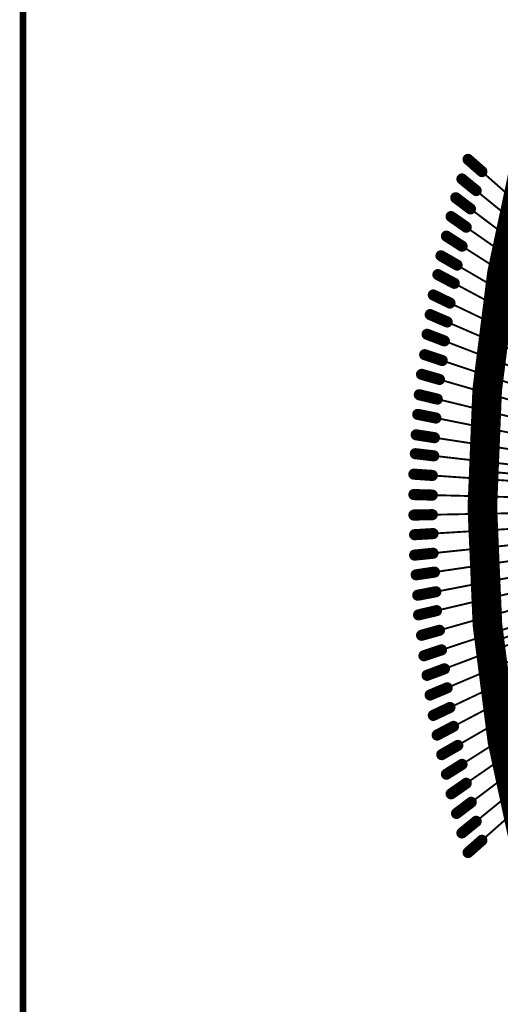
# Model space of a CAD drawing. Header units: millimetres. Extents: x -20 to 67, y -24 to 74.9.
# Tile 19 of 37: x 18.4 to 24.9, y -6.7 to 6.6. Entities that reach past the tile are written whole.
import ezdxf

# ---------------------------------------------------------------- set-up
doc = ezdxf.new("R2010")
doc.units = ezdxf.units.MM
doc.header["$LTSCALE"] = 0.2
doc.header["$MEASUREMENT"] = 0
doc.layers.get('0').update_dxf_attribs({"color": 6, "plot": 0})
for name, color, linetype in [('Cu1', 5, 'Continuous'), ('pcb', 7, 'Continuous'), ('Sbp1', 5, 'Continuous'), ('Wire3', 96, 'Continuous'), ('Wire4', 1, 'Continuous')]:
    doc.layers.add(name, color=color, linetype=linetype)

# ---------------------------------------------------------------- blocks, each defined once
blk = doc.blocks.new('ROUND_19')
at = {"const_width": 0.025}
blk.add_lwpolyline([(-0.0125, 0, 1), (0.0125, 0, 1)], format="xyb", close=True, dxfattribs=at)
blk = doc.blocks.new('ROUND_21')
at = {"const_width": 0.075}
blk.add_lwpolyline([(-0.0375, 0, 1), (0.0375, 0, 1)], format="xyb", close=True, dxfattribs=at)
blk = doc.blocks.new('ROUND_11')
at = {"const_width": 0.0127}
blk.add_lwpolyline([(-0.00635, 0, 1), (0.00635, 0, 1)], format="xyb", close=True, dxfattribs=at)

msp = doc.modelspace()

# ---------------------------------------------------------------- linework, layer by layer
at = {"layer": 'Cu1', "const_width": 0.4}
msp.add_lwpolyline([(25.282983, 4.679, 0.1276595), (25.291513, -4.711862)], format="xyb", dxfattribs=at)
at = {"layer": 'Cu1'}
for points, const_width in [([(24.681983, 4.507), (24.494983, 4.672)], 0.15), ([(24.604983, 4.251), (24.411983, 4.408)], 0.15), ([(24.527983, 4.004), (24.328983, 4.155)], 0.15), ([(24.470983, 3.758), (24.265983, 3.901)], 0.15), ([(24.413983, 3.502), (24.202983, 3.637)], 0.15), ([(24.346983, 3.247), (24.129983, 3.372)], 0.15), ([(24.308983, 3.001), (24.087983, 3.118)], 0.15), ([(24.250983, 2.735), (24.025983, 2.844)], 0.15), ([(24.212983, 2.48), (23.983983, 2.579)], 0.15), ([(24.174983, 2.225), (23.941983, 2.314)], 0.15), ([(24.901983, 2.293), (24.765983, 2.357)], 0.05), ([(24.146983, 1.96), (23.909983, 2.039)], 0.15), ([(24.108983, 1.705), (23.867983, 1.774)], 0.15), ([(24.079983, 1.44), (23.836983, 1.499)], 0.15), ([(24.060983, 1.185), (23.815983, 1.234)], 0.15), ([(24.041983, 0.92), (23.794983, 0.959)], 0.15), ([(24.032983, 0.675), (23.783983, 0.704)], 0.15), ([(24.012983, 0.411), (23.763983, 0.428)], 0.15), ([(24.768983, 0.463), (24.619983, 0.476)], 0.05), ([(24.012983, 0.146), (23.763983, 0.153)], 0.15), ([(23.763983, -0.123), (24.012983, -0.118)], 0.15), ([(23.773983, -0.388), (24.022983, -0.373)], 0.15), ([(23.773983, -0.663), (24.022983, -0.638)], 0.15), ([(23.794983, -0.929), (24.041983, -0.892)], 0.15), ([(23.815983, -1.204), (24.060983, -1.157)], 0.15), ([(23.826983, -1.469), (24.069983, -1.412)], 0.15), ([(23.867983, -1.744), (24.108983, -1.677)], 0.15), ([(24.709983, -1.878), (24.850983, -1.827)], 0.05), ([(23.899983, -2.02), (24.136983, -1.941)], 0.15), ([(23.941983, -2.284), (24.175983, -2.196)], 0.15), ([(23.982983, -2.549), (24.213983, -2.452)], 0.15), ([(24.025983, -2.824), (24.250983, -2.717)], 0.15), ([(24.077983, -3.089), (24.298983, -2.972)], 0.15), ([(24.139983, -3.353), (24.356983, -3.228)], 0.15), ([(24.202983, -3.617), (24.413983, -3.484)], 0.15), ([(24.265983, -3.882), (24.470983, -3.739)], 0.15), ([(24.338983, -4.146), (24.537983, -3.995)], 0.15), ([(24.411983, -4.409), (24.604983, -4.252)], 0.15), ([(24.494983, -4.673), (24.681983, -4.508)], 0.15)]:
    msp.add_lwpolyline(points, dxfattribs=dict(at, const_width=const_width))
at = {"layer": 'pcb', "const_width": 0.08814}
msp.add_lwpolyline([(18.488983, 11.5), (18.488983, -11.5)], dxfattribs=at)
at = {"layer": 'Sbp1', "const_width": 0.4}
msp.add_lwpolyline([(25.282983, 4.679, 0.1276595), (25.291513, -4.711862)], format="xyb", dxfattribs=at)
at = {"layer": 'Sbp1'}
for points, const_width in [([(24.681983, 4.507), (24.494983, 4.672)], 0.15), ([(24.604983, 4.251), (24.411983, 4.408)], 0.15), ([(24.527983, 4.004), (24.328983, 4.155)], 0.15), ([(24.470983, 3.758), (24.265983, 3.901)], 0.15), ([(24.413983, 3.502), (24.202983, 3.637)], 0.15), ([(24.346983, 3.247), (24.129983, 3.372)], 0.15), ([(24.308983, 3.001), (24.087983, 3.118)], 0.15), ([(24.250983, 2.735), (24.025983, 2.844)], 0.15), ([(24.212983, 2.48), (23.983983, 2.579)], 0.15), ([(24.174983, 2.225), (23.941983, 2.314)], 0.15), ([(24.901983, 2.293), (24.765983, 2.357)], 0.05), ([(24.146983, 1.96), (23.909983, 2.039)], 0.15), ([(24.108983, 1.705), (23.867983, 1.774)], 0.15), ([(24.079983, 1.44), (23.836983, 1.499)], 0.15), ([(24.060983, 1.185), (23.815983, 1.234)], 0.15), ([(24.041983, 0.92), (23.794983, 0.959)], 0.15), ([(24.032983, 0.675), (23.783983, 0.704)], 0.15), ([(24.012983, 0.411), (23.763983, 0.428)], 0.15), ([(24.768983, 0.463), (24.619983, 0.476)], 0.05), ([(24.012983, 0.146), (23.763983, 0.153)], 0.15), ([(23.763983, -0.123), (24.012983, -0.118)], 0.15), ([(23.773983, -0.388), (24.022983, -0.373)], 0.15), ([(23.773983, -0.663), (24.022983, -0.638)], 0.15), ([(23.794983, -0.929), (24.041983, -0.892)], 0.15), ([(23.815983, -1.204), (24.060983, -1.157)], 0.15), ([(23.826983, -1.469), (24.069983, -1.412)], 0.15), ([(23.867983, -1.744), (24.108983, -1.677)], 0.15), ([(24.709983, -1.878), (24.850983, -1.827)], 0.05), ([(23.899983, -2.02), (24.136983, -1.941)], 0.15), ([(23.941983, -2.284), (24.175983, -2.196)], 0.15), ([(23.982983, -2.549), (24.213983, -2.452)], 0.15), ([(24.025983, -2.824), (24.250983, -2.717)], 0.15), ([(24.077983, -3.089), (24.298983, -2.972)], 0.15), ([(24.139983, -3.353), (24.356983, -3.228)], 0.15), ([(24.202983, -3.617), (24.413983, -3.484)], 0.15), ([(24.265983, -3.882), (24.470983, -3.739)], 0.15), ([(24.338983, -4.146), (24.537983, -3.995)], 0.15), ([(24.411983, -4.409), (24.604983, -4.252)], 0.15), ([(24.494983, -4.673), (24.681983, -4.508)], 0.15)]:
    msp.add_lwpolyline(points, dxfattribs=dict(at, const_width=const_width))
at = {"layer": 'Wire3', "const_width": 0.0254}
for points in [[(28.091983, 0.8), (24.833983, 2.325)], [(28.091983, 0.16), (24.693983, 0.47)], [(28.091983, -0.64), (24.779983, -1.853)]]:
    msp.add_lwpolyline(points, dxfattribs=at)
at = {"layer": 'Wire4', "const_width": 0.0254}
for points in [[(28.206983, 1.4), (24.626983, 4.556)], [(28.206983, 1.32), (24.547983, 4.297)], [(28.206983, 1.24), (24.468983, 4.049)], [(28.206983, 1.16), (24.409983, 3.8)], [(28.206983, 1.08), (24.350983, 3.542)], [(28.206983, 1), (24.281983, 3.284)], [(28.206983, 0.92), (24.242983, 3.036)], [(28.206983, 0.84), (24.183983, 2.768)], [(28.206983, 0.76), (24.144983, 2.509)], [(28.206983, 0.68), (24.105983, 2.251)], [(28.206983, 0.6), (24.076983, 1.983)], [(28.206983, 0.52), (24.036983, 1.725)], [(28.206983, 0.44), (24.007983, 1.458)], [(28.206983, 0.36), (23.987983, 1.2)], [(28.206983, 0.28), (23.968983, 0.932)], [(28.206983, 0.2), (23.958983, 0.684)], [(28.206983, 0.12), (23.938983, 0.416)], [(28.206983, 0.04), (23.938983, 0.148)], [(28.206983, -0.04), (23.938983, -0.12)], [(28.206983, -0.12), (23.948983, -0.377)], [(28.206983, -0.2), (23.948983, -0.645)], [(28.206983, -0.28), (23.968983, -0.903)], [(28.206983, -0.36), (23.987983, -1.171)], [(28.206983, -0.44), (23.997983, -1.429)], [(28.206983, -0.52), (24.036983, -1.697)], [(28.206983, -0.6), (24.066983, -1.965)], [(28.206983, -0.68), (24.105983, -2.223)], [(28.206983, -0.76), (24.144983, -2.481)], [(28.206983, -0.84), (24.183983, -2.749)], [(28.206983, -0.92), (24.232983, -3.007)], [(28.206983, -1), (24.291983, -3.265)], [(28.206983, -1.08), (24.350983, -3.523)], [(28.206983, -1.16), (24.409983, -3.782)], [(28.206983, -1.24), (24.478983, -4.04)], [(28.206983, -1.32), (24.547983, -4.298)], [(28.206983, -1.4), (24.626983, -4.557)]]:
    msp.add_lwpolyline(points, dxfattribs=at)

# ---------------------------------------------------------------- block references
at = {"layer": 'Cu1'}
for name, p in [('ROUND_21', (24.494983, 4.672)), ('ROUND_21', (24.681983, 4.507)), ('ROUND_21', (24.411983, 4.408)), ('ROUND_21', (24.604983, 4.251)), ('ROUND_21', (24.328983, 4.155)), ('ROUND_21', (24.527983, 4.004)), ('ROUND_21', (24.265983, 3.901)), ('ROUND_21', (24.470983, 3.758)), ('ROUND_21', (24.202983, 3.637)), ('ROUND_21', (24.413983, 3.502)), ('ROUND_21', (24.129983, 3.372)), ('ROUND_21', (24.346983, 3.247)), ('ROUND_21', (24.087983, 3.118)), ('ROUND_21', (24.308983, 3.001)), ('ROUND_21', (24.025983, 2.844)), ('ROUND_21', (24.250983, 2.735)), ('ROUND_21', (23.983983, 2.579)), ('ROUND_21', (24.212983, 2.48)), ('ROUND_21', (23.941983, 2.314)), ('ROUND_21', (24.174983, 2.225)), ('ROUND_19', (24.765983, 2.357)), ('ROUND_19', (24.901983, 2.293)), ('ROUND_21', (23.909983, 2.039)), ('ROUND_21', (24.146983, 1.96)), ('ROUND_21', (23.867983, 1.774)), ('ROUND_21', (24.108983, 1.705)), ('ROUND_21', (23.836983, 1.499)), ('ROUND_21', (24.079983, 1.44)), ('ROUND_21', (23.815983, 1.234)), ('ROUND_21', (24.060983, 1.185)), ('ROUND_21', (23.794983, 0.959)), ('ROUND_21', (24.041983, 0.92)), ('ROUND_21', (23.783983, 0.704)), ('ROUND_21', (24.032983, 0.675)), ('ROUND_21', (23.763983, 0.428)), ('ROUND_21', (24.012983, 0.411)), ('ROUND_19', (24.619983, 0.476)), ('ROUND_19', (24.768983, 0.463)), ('ROUND_21', (23.763983, 0.153)), ('ROUND_21', (24.012983, 0.146)), ('ROUND_21', (23.763983, -0.123)), ('ROUND_21', (24.012983, -0.118)), ('ROUND_21', (23.773983, -0.388)), ('ROUND_21', (24.022983, -0.373)), ('ROUND_21', (23.773983, -0.663)), ('ROUND_21', (24.022983, -0.638)), ('ROUND_21', (23.794983, -0.929)), ('ROUND_21', (24.041983, -0.892)), ('ROUND_21', (23.815983, -1.204)), ('ROUND_21', (24.060983, -1.157)), ('ROUND_21', (23.826983, -1.469)), ('ROUND_21', (24.069983, -1.412)), ('ROUND_21', (23.867983, -1.744)), ('ROUND_21', (24.108983, -1.677)), ('ROUND_19', (24.709983, -1.878)), ('ROUND_19', (24.850983, -1.827)), ('ROUND_21', (23.899983, -2.02)), ('ROUND_21', (24.136983, -1.941)), ('ROUND_21', (24.175983, -2.196)), ('ROUND_21', (23.941983, -2.284)), ('ROUND_21', (24.213983, -2.452)), ('ROUND_21', (23.982983, -2.549)), ('ROUND_21', (24.250983, -2.717)), ('ROUND_21', (24.025983, -2.824)), ('ROUND_21', (24.298983, -2.972)), ('ROUND_21', (24.077983, -3.089)), ('ROUND_21', (24.356983, -3.228)), ('ROUND_21', (24.139983, -3.353)), ('ROUND_21', (24.413983, -3.484)), ('ROUND_21', (24.202983, -3.617)), ('ROUND_21', (24.470983, -3.739)), ('ROUND_21', (24.265983, -3.882)), ('ROUND_21', (24.537983, -3.995)), ('ROUND_21', (24.338983, -4.146)), ('ROUND_21', (24.604983, -4.252)), ('ROUND_21', (24.411983, -4.409)), ('ROUND_21', (24.681983, -4.508)), ('ROUND_21', (24.494983, -4.673))]:
    msp.add_blockref(name, p, dxfattribs=at)
at = {"layer": 'Sbp1'}
for name, p in [('ROUND_21', (24.494983, 4.672)), ('ROUND_21', (24.681983, 4.507)), ('ROUND_21', (24.411983, 4.408)), ('ROUND_21', (24.604983, 4.251)), ('ROUND_21', (24.328983, 4.155)), ('ROUND_21', (24.527983, 4.004)), ('ROUND_21', (24.265983, 3.901)), ('ROUND_21', (24.470983, 3.758)), ('ROUND_21', (24.202983, 3.637)), ('ROUND_21', (24.413983, 3.502)), ('ROUND_21', (24.129983, 3.372)), ('ROUND_21', (24.346983, 3.247)), ('ROUND_21', (24.087983, 3.118)), ('ROUND_21', (24.308983, 3.001)), ('ROUND_21', (24.025983, 2.844)), ('ROUND_21', (24.250983, 2.735)), ('ROUND_21', (23.983983, 2.579)), ('ROUND_21', (24.212983, 2.48)), ('ROUND_21', (23.941983, 2.314)), ('ROUND_21', (24.174983, 2.225)), ('ROUND_19', (24.765983, 2.357)), ('ROUND_19', (24.901983, 2.293)), ('ROUND_21', (23.909983, 2.039)), ('ROUND_21', (24.146983, 1.96)), ('ROUND_21', (23.867983, 1.774)), ('ROUND_21', (24.108983, 1.705)), ('ROUND_21', (23.836983, 1.499)), ('ROUND_21', (24.079983, 1.44)), ('ROUND_21', (23.815983, 1.234)), ('ROUND_21', (24.060983, 1.185)), ('ROUND_21', (23.794983, 0.959)), ('ROUND_21', (24.041983, 0.92)), ('ROUND_21', (23.783983, 0.704)), ('ROUND_21', (24.032983, 0.675)), ('ROUND_21', (23.763983, 0.428)), ('ROUND_21', (24.012983, 0.411)), ('ROUND_19', (24.619983, 0.476)), ('ROUND_19', (24.768983, 0.463)), ('ROUND_21', (23.763983, 0.153)), ('ROUND_21', (24.012983, 0.146)), ('ROUND_21', (23.763983, -0.123)), ('ROUND_21', (24.012983, -0.118)), ('ROUND_21', (23.773983, -0.388)), ('ROUND_21', (24.022983, -0.373)), ('ROUND_21', (23.773983, -0.663)), ('ROUND_21', (24.022983, -0.638)), ('ROUND_21', (23.794983, -0.929)), ('ROUND_21', (24.041983, -0.892)), ('ROUND_21', (23.815983, -1.204)), ('ROUND_21', (24.060983, -1.157)), ('ROUND_21', (23.826983, -1.469)), ('ROUND_21', (24.069983, -1.412)), ('ROUND_21', (23.867983, -1.744)), ('ROUND_21', (24.108983, -1.677)), ('ROUND_19', (24.709983, -1.878)), ('ROUND_19', (24.850983, -1.827)), ('ROUND_21', (23.899983, -2.02)), ('ROUND_21', (24.136983, -1.941)), ('ROUND_21', (24.175983, -2.196)), ('ROUND_21', (23.941983, -2.284)), ('ROUND_21', (24.213983, -2.452)), ('ROUND_21', (23.982983, -2.549)), ('ROUND_21', (24.250983, -2.717)), ('ROUND_21', (24.025983, -2.824)), ('ROUND_21', (24.298983, -2.972)), ('ROUND_21', (24.077983, -3.089)), ('ROUND_21', (24.356983, -3.228)), ('ROUND_21', (24.139983, -3.353)), ('ROUND_21', (24.413983, -3.484)), ('ROUND_21', (24.202983, -3.617)), ('ROUND_21', (24.470983, -3.739)), ('ROUND_21', (24.265983, -3.882)), ('ROUND_21', (24.537983, -3.995)), ('ROUND_21', (24.338983, -4.146)), ('ROUND_21', (24.604983, -4.252)), ('ROUND_21', (24.411983, -4.409)), ('ROUND_21', (24.681983, -4.508)), ('ROUND_21', (24.494983, -4.673))]:
    msp.add_blockref(name, p, dxfattribs=at)
at = {"layer": 'Wire3'}
msp.add_blockref('ROUND_11', (24.833983, 2.325), dxfattribs=at)

doc.saveas('drawing.dxf')
